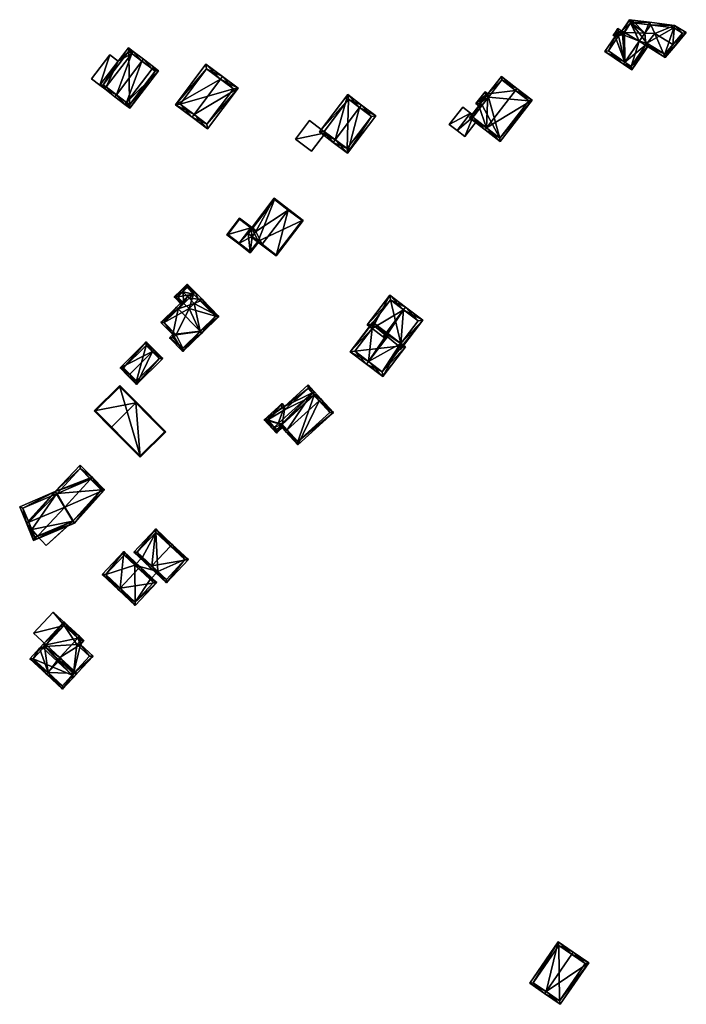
# Model space of a CAD drawing. Header units: inches. Extents: x 2523744 to 2528136, y 1148995 to 1152010.
# Tile 77 of 256: x 2524829 to 2525031, y 1150816 to 1151114. Entities that reach past the tile are written whole.
import ezdxf

# ---------------------------------------------------------------- set-up
doc = ezdxf.new("R2010")
doc.units = ezdxf.units.IN
doc.header["$MEASUREMENT"] = 0
doc.layers.add('Gebaeude Einzelhaus', color=10, linetype='Continuous')
doc.layers.add('Offenes Gebaeude', color=10, linetype='Continuous')

msp = doc.modelspace()

# ---------------------------------------------------------------- meshes
at = {"layer": 'Gebaeude Einzelhaus'}
mesh = msp.add_polyface(dxfattribs=at)
corners = [(2525024.224, 1151102.788, 439.12), (2525027.179, 1151106.281, 441.554), (2525026.532, 1151106.677, 441.554), (2525021.061, 1151110.026, 441.554), (2525017.999, 1151110.117, 440.735), (2525017.999, 1151110.119, 440.736), (2525018.328, 1151106.544, 439.187), (2525018.258, 1151106.44, 439.12), (2525030.57, 1151110.29, 439.12), (2525027.015, 1151112.466, 439.12), (2525019.856, 1151112.577, 440.828), (2525019.478, 1151113.376, 440.601), (2525014.215, 1151114.013, 439.12), (2525013.785, 1151113.311, 439.12), (2525013.748, 1151113.251, 439.12), (2525011.945, 1151110.304, 439.12), (2525024.068, 1151103.763, 439.524), (2525018.679, 1151107.061, 439.523), (2525029.433, 1151110.108, 439.471), (2525026.764, 1151111.741, 439.471), (2525009.165, 1151110.435, 438.371), (2525008.486, 1151109.434, 438.37), (2525009.059, 1151109.045, 438.589), (2525012.03, 1151101.319, 440.736), (2525005.985, 1151104.513, 438.589), (2525011.706, 1151110.24, 439.068), (2525010.298, 1151110.336, 438.683), (2525010.025, 1151110.369, 438.606), (2525010.096, 1151110.366, 438.626), (2525011.609, 1151100.698, 440.736), (2525011.106, 1151110.693, 438.831), (2525011.807, 1151110.388, 439.068), (2525011.811, 1151110.395, 439.068), (2525013.741, 1151113.239, 439.069), (2525013.466, 1151114.173, 438.831), (2525013.748, 1151113.25, 439.069), (2525013.785, 1151113.311, 439.068), (2525014.944, 1151113.171, 439.396), (2525010.096, 1151110.473, 438.606), (2525009.898, 1151111.514, 438.37), (2525010.269, 1151110.355, 438.672), (2525007.028, 1151104.713, 438.826), (2525009.528, 1151109.633, 438.607), (2525010.1, 1151109.245, 438.825), (2525010.02, 1151110.361, 438.606), (2525010.013, 1151110.35, 438.606), (2525011.306, 1151109.65, 439.068), (2525019.319, 1151106.669, 438.678), (2525018.679, 1151107.061, 439.187), (2525014.114, 1151098.998, 438.678), (2525013.915, 1151100.04, 439.188), (2525008.696, 1151109.744, 438.359), (2525008.699, 1151109.742, 438.36), (2525013.423, 1151114.109, 438.898), (2525013.748, 1151113.25, 439.12), (2525011.106, 1151110.693, 438.838), (2525011.187, 1151110.273, 438.927), (2525011.188, 1151110.264, 438.929), (2525011.306, 1151109.65, 439.058), (2525011.935, 1151110.288, 439.12), (2525010.096, 1151110.473, 438.608), (2525011.811, 1151110.395, 439.071), (2525011.807, 1151110.388, 439.071), (2525018.679, 1151107.061, 430.562), (2525018.258, 1151106.44, 430.562), (2525024.068, 1151103.763, 430.562), (2525029.433, 1151110.108, 430.562), (2525026.764, 1151111.741, 430.562), (2525013.785, 1151113.311, 430.562), (2525013.748, 1151113.251, 430.562), (2525016.312, 1151107.631, 430.562), (2525013.742, 1151113.241, 430.562), (2525011.945, 1151110.304, 430.562), (2525011.306, 1151109.65, 430.562), (2525010.096, 1151110.473, 430.562), (2525009.528, 1151109.633, 438.594), (2525009.528, 1151109.633, 430.562), (2525010.1, 1151109.245, 438.806), (2525010.1, 1151109.245, 430.562), (2525007.028, 1151104.713, 430.562), (2525012.03, 1151101.319, 430.562), (2525013.915, 1151100.04, 430.562)]
mesh.append_faces([[corners[k] for k in face] for face in [(25, 58, 57), (55, 62, 56), (56, 62, 25), (55, 61, 62), (53, 54, 55), (55, 54, 61), (53, 13, 54), (53, 12, 13), (51, 20, 52), (60, 28, 40), (60, 27, 28), (15, 25, 59), (25, 57, 58), (25, 56, 57), (54, 55, 15), (15, 55, 25), (25, 55, 56), (13, 53, 54), (54, 53, 55), (13, 12, 53), (51, 52, 20), (47, 6, 48), (23, 50, 29), (29, 50, 49), (49, 50, 47), (47, 50, 6), (49, 23, 29), (47, 6, 49), (49, 6, 23), (23, 6, 4), (47, 48, 6), (29, 41, 23), (33, 34, 35), (35, 34, 36), (36, 34, 37), (38, 30, 40), (40, 30, 26), (26, 30, 46), (46, 30, 25), (25, 30, 31), (31, 30, 32), (32, 30, 33), (33, 30, 34), (38, 39, 30), (42, 20, 45), (45, 20, 44), (44, 20, 27), (27, 20, 38), (38, 20, 39), (42, 21, 20), (41, 22, 43), (43, 22, 42), (42, 22, 21), (29, 24, 41), (41, 24, 22), (20, 27, 38), (38, 39, 20), (26, 30, 40), (40, 30, 38), (38, 30, 39), (34, 36, 37), (34, 35, 36), (30, 33, 34), (34, 33, 35), (30, 32, 33), (30, 31, 32), (26, 25, 30), (30, 25, 31), (25, 23, 15), (15, 23, 4), (23, 24, 29), (27, 22, 28), (28, 22, 26), (22, 27, 20), (26, 22, 25), (25, 22, 23), (23, 22, 24), (20, 21, 22), (11, 13, 12), (11, 10, 13), (18, 1, 2), (18, 8, 1), (11, 9, 10), (10, 9, 19), (19, 9, 18), (18, 9, 8), (0, 16, 1), (1, 16, 2), (16, 6, 17), (0, 7, 16), (16, 7, 6), (10, 5, 3), (5, 14, 15), (5, 13, 14), (5, 12, 13), (10, 11, 5), (5, 11, 12), (2, 9, 3), (3, 9, 10), (10, 9, 11), (2, 8, 9), (2, 1, 8), (0, 6, 7), (0, 3, 6), (6, 3, 4), (4, 3, 5), (0, 2, 3), (0, 1, 2)]], dxfattribs={"color": 13})
mesh.append_faces([[corners[k] for k in face] for face in [(40, 38, 60), (33, 54, 35), (32, 61, 33), (33, 61, 54), (62, 31, 25), (70, 81, 80), (70, 64, 81), (50, 7, 6), (50, 81, 7), (7, 81, 64), (50, 80, 81), (50, 23, 80), (80, 73, 70), (70, 73, 72), (72, 73, 71), (79, 78, 80), (80, 78, 73), (73, 78, 74), (74, 78, 76), (23, 41, 80), (80, 41, 79), (77, 41, 43), (77, 79, 41), (77, 78, 79), (78, 75, 76), (75, 78, 77), (42, 77, 43), (42, 75, 77), (38, 74, 27), (27, 74, 44), (45, 44, 74), (76, 45, 74), (76, 75, 45), (45, 75, 42), (26, 73, 40), (40, 73, 38), (38, 73, 74), (26, 58, 73), (26, 46, 58), (71, 33, 35), (71, 32, 33), (25, 58, 46), (71, 73, 32), (32, 73, 31), (31, 73, 25), (25, 73, 58), (71, 70, 72), (70, 63, 64), (63, 67, 65), (65, 67, 66), (69, 68, 71), (71, 68, 70), (70, 68, 63), (63, 68, 67), (36, 35, 13), (13, 35, 14), (36, 69, 35), (36, 68, 69), (10, 36, 13), (10, 68, 36), (19, 67, 10), (10, 67, 68), (19, 18, 67), (67, 18, 66), (18, 65, 66), (2, 16, 18), (18, 16, 65), (48, 16, 17), (48, 65, 16), (48, 63, 65), (6, 48, 17), (6, 7, 48), (48, 7, 63), (63, 7, 64)]], dxfattribs={"color": 41})
mesh = msp.add_polyface(dxfattribs=at)
corners = [(2524858.351, 1151091.489, 458.413), (2524854.838, 1151093.226, 454.542), (2524857.896, 1151090.893, 458.413), (2524855.293, 1151093.823, 454.542), (2524863.015, 1151103.938, 454.542), (2524866.073, 1151101.604, 458.413), (2524863.47, 1151104.534, 454.542), (2524866.528, 1151102.2, 458.413), (2524860.954, 1151088.559, 454.542), (2524861.409, 1151089.155, 454.542), (2524869.131, 1151099.271, 454.542), (2524869.585, 1151099.866, 454.542), (2524861.966, 1151105.683, 453.545), (2524858.909, 1151101.676, 453.545), (2524853.335, 1151094.374, 453.545), (2524862.458, 1151087.411, 453.545), (2524871.089, 1151098.719, 453.545), (2524862.108, 1151104.631, 453.941), (2524854.386, 1151094.515, 453.94), (2524862.316, 1151088.463, 453.941), (2524870.038, 1151098.578, 453.94), (2524870.038, 1151098.578, 447.931), (2524862.108, 1151104.631, 447.931), (2524854.386, 1151094.515, 447.931), (2524862.316, 1151088.463, 447.93)]
mesh.append_faces([[corners[k] for k in face] for face in [(15, 20, 16), (16, 20, 11), (11, 20, 10), (15, 19, 20), (15, 8, 19), (19, 8, 9), (9, 8, 0), (0, 8, 2), (1, 0, 2), (1, 3, 0), (13, 18, 14), (14, 18, 1), (1, 18, 3), (6, 17, 12), (12, 17, 13), (13, 17, 18), (6, 4, 17), (11, 10, 7), (7, 10, 5), (4, 6, 5), (5, 6, 7), (9, 16, 10), (10, 16, 11), (8, 15, 9), (9, 15, 16), (3, 14, 1), (4, 13, 3), (3, 13, 14), (6, 12, 4), (4, 12, 13), (5, 10, 7), (7, 10, 11), (0, 9, 5), (5, 9, 10), (0, 8, 9), (0, 2, 8), (4, 5, 6), (6, 5, 7), (3, 0, 4), (4, 0, 5), (3, 1, 0), (0, 1, 2)]], dxfattribs={"color": 13})
mesh.append_faces([[corners[k] for k in face] for face in [(22, 24, 23), (21, 24, 22), (20, 24, 21), (19, 24, 20), (9, 24, 19), (0, 24, 9), (23, 24, 3), (3, 24, 0), (18, 23, 3), (22, 23, 18), (17, 22, 18), (4, 22, 17), (5, 22, 4), (21, 22, 10), (10, 22, 5), (20, 21, 10)]], dxfattribs={"color": 41})
mesh = msp.add_polyface(dxfattribs=at)
corners = [(2524881.842, 1151085.466, 452.284), (2524881.243, 1151084.665, 452.284), (2524885.921, 1151081.165, 448.689), (2524895.119, 1151093.459, 448.689), (2524889.841, 1151096.159, 452.284), (2524890.44, 1151096.959, 452.284), (2524885.424, 1151100.713, 448.689), (2524876.226, 1151088.419, 448.689), (2524885.72, 1151082.565, 449.304), (2524877.626, 1151088.62, 449.263), (2524893.719, 1151093.258, 449.305), (2524885.625, 1151099.313, 449.263), (2524893.719, 1151093.258, 440.83), (2524885.625, 1151099.313, 440.83), (2524877.626, 1151088.62, 440.83), (2524885.72, 1151082.565, 440.83)]
mesh.append_faces([[corners[k] for k in face] for face in [(11, 9, 7), (6, 11, 7), (4, 11, 5), (10, 4, 5), (5, 11, 6), (3, 8, 10), (3, 10, 5), (2, 8, 3), (0, 8, 1), (9, 0, 1), (7, 9, 1), (1, 8, 2), (4, 7, 0), (0, 7, 1), (5, 6, 4), (4, 6, 7), (0, 3, 4), (4, 3, 5), (0, 2, 3), (0, 1, 2)]], dxfattribs={"color": 13})
mesh.append_faces([[corners[k] for k in face] for face in [(12, 15, 14), (12, 14, 13), (8, 15, 12), (8, 12, 10), (14, 15, 0), (0, 15, 8), (9, 14, 0), (13, 14, 11), (11, 14, 9), (12, 13, 4), (4, 13, 11), (10, 12, 4)]], dxfattribs={"color": 41})
mesh = msp.add_polyface(dxfattribs=at)
corners = [(2524978.94, 1151092.781, 447.563), (2524984.01, 1151089.813, 445.498), (2524979.398, 1151093.375, 447.563), (2524970.214, 1151081.483, 447.563), (2524974.368, 1151077.326, 445.498), (2524969.755, 1151080.889, 447.563), (2524974.689, 1151097.013, 445.499), (2524970.624, 1151091.749, 445.499), (2524967.004, 1151088.783, 445.134), (2524969.791, 1151092.393, 445.134), (2524967.836, 1151088.14, 445.499), (2524965.045, 1151084.526, 445.499), (2524974.233, 1151078.379, 445.764), (2524982.958, 1151089.678, 445.764), (2524974.824, 1151095.96, 445.758), (2524969.926, 1151091.34, 445.394), (2524970.759, 1151090.696, 445.758), (2524968.056, 1151088.918, 445.394), (2524966.098, 1151084.661, 445.759), (2524968.889, 1151088.275, 445.758), (2524970.759, 1151090.696, 436.11), (2524974.824, 1151095.96, 436.11), (2524969.926, 1151091.34, 436.11), (2524968.056, 1151088.918, 436.11), (2524968.889, 1151088.275, 436.11), (2524966.423, 1151085.082, 443.38), (2524966.423, 1151085.082, 443.48), (2524966.098, 1151084.661, 436.11), (2524966.098, 1151084.661, 443.38), (2524966.098, 1151084.661, 443.48), (2524967.378, 1151083.673, 442.606), (2524974.233, 1151078.379, 436.11), (2524967.378, 1151083.673, 442.706), (2524982.958, 1151089.678, 436.11)]
mesh.append_faces([[corners[k] for k in face] for face in [(3, 12, 5), (18, 3, 5), (11, 18, 5), (19, 18, 10), (17, 19, 10), (10, 18, 11), (15, 17, 8), (8, 17, 10), (9, 15, 8), (16, 15, 7), (14, 16, 7), (7, 15, 9), (6, 14, 7), (13, 0, 2), (2, 0, 14), (2, 14, 6), (12, 13, 1), (1, 13, 2), (5, 12, 4), (4, 12, 1), (3, 11, 5), (3, 10, 11), (0, 7, 3), (3, 7, 10), (10, 7, 8), (8, 7, 9), (0, 6, 7), (0, 2, 6), (4, 3, 5), (4, 1, 3), (3, 1, 0), (0, 1, 2)]], dxfattribs={"color": 13})
mesh.append_faces([[corners[k] for k in face] for face in [(24, 31, 27), (20, 33, 31), (20, 31, 24), (20, 24, 23), (20, 23, 22), (21, 33, 20), (14, 0, 21), (21, 0, 33), (33, 0, 13), (13, 12, 33), (33, 12, 31), (27, 30, 28), (32, 18, 29), (32, 3, 18), (30, 12, 32), (32, 12, 3), (27, 31, 30), (30, 31, 12), (18, 26, 29), (25, 27, 28), (25, 24, 27), (18, 19, 26), (26, 19, 25), (25, 19, 24), (19, 17, 24), (24, 17, 23), (17, 15, 23), (23, 15, 22), (15, 20, 22), (15, 16, 20), (16, 14, 20), (20, 14, 21)]], dxfattribs={"color": 41})
mesh = msp.add_polyface(dxfattribs=at)
corners = [(2524924.486, 1151077.862, 450.343), (2524923.883, 1151077.065, 450.343), (2524928.238, 1151073.766, 446.767), (2524931.841, 1151087.574, 450.343), (2524936.8, 1151085.074, 446.767), (2524932.444, 1151088.371, 450.343), (2524928.286, 1151091.52, 446.767), (2524919.725, 1151080.213, 446.767), (2524935.399, 1151084.88, 447.421), (2524928.044, 1151075.168, 447.422), (2524928.48, 1151090.119, 447.453), (2524921.126, 1151080.406, 447.453), (2524935.399, 1151084.88, 439.815), (2524928.48, 1151090.119, 439.815), (2524921.126, 1151080.406, 439.815), (2524928.044, 1151075.168, 439.815)]
mesh.append_faces([[corners[k] for k in face] for face in [(0, 9, 1), (11, 0, 1), (10, 11, 7), (7, 11, 1), (6, 10, 7), (3, 10, 5), (8, 3, 5), (5, 10, 6), (4, 8, 5), (2, 9, 8), (1, 9, 2), (2, 8, 4), (0, 7, 1), (3, 6, 0), (0, 6, 7), (3, 5, 6), (3, 4, 5), (0, 2, 3), (3, 2, 4), (0, 1, 2)]], dxfattribs={"color": 13})
mesh.append_faces([[corners[k] for k in face] for face in [(13, 15, 14), (12, 15, 13), (8, 15, 12), (9, 15, 8), (14, 15, 0), (0, 15, 9), (11, 14, 0), (13, 14, 10), (10, 14, 11), (12, 13, 3), (3, 13, 10), (8, 12, 3)]], dxfattribs={"color": 41})
mesh = msp.add_polyface(dxfattribs=at)
corners = [(2524899.184, 1151048.404, 446.882), (2524902.253, 1151046.058, 448.73), (2524902.404, 1151046.256, 448.73), (2524900.478, 1151050.096, 446.882), (2524910.307, 1151056.592, 448.73), (2524899.335, 1151048.602, 446.882), (2524906.05, 1151060.161, 446.076), (2524910.459, 1151056.791, 448.73), (2524899.17, 1151051.096, 446.094), (2524899.138, 1151051.12, 446.075), (2524899.336, 1151050.969, 446.195), (2524914.825, 1151053.453, 446.075), (2524906.619, 1151042.719, 446.075), (2524906.096, 1151059.811, 446.194), (2524906.573, 1151043.069, 446.195), (2524914.475, 1151053.406, 446.196), (2524914.475, 1151053.406, 438.299), (2524906.096, 1151059.811, 438.299), (2524899.336, 1151050.969, 438.299), (2524901.193, 1151047.182, 445.654), (2524906.573, 1151043.069, 438.299), (2524901.193, 1151047.182, 438.299), (2524898.194, 1151049.474, 438.299)]
mesh.append_faces([[corners[k] for k in face] for face in [(11, 14, 15), (11, 15, 7), (7, 15, 4), (1, 14, 12), (12, 14, 11), (1, 2, 14), (7, 13, 6), (6, 13, 9), (9, 13, 8), (7, 4, 13), (13, 10, 8), (0, 2, 1), (0, 5, 2), (12, 2, 1), (12, 4, 2), (12, 11, 4), (4, 11, 7), (3, 6, 10), (10, 6, 8), (8, 6, 9), (3, 4, 6), (6, 4, 7), (0, 2, 5), (5, 2, 3), (3, 2, 4), (0, 1, 2)]], dxfattribs={"color": 13})
mesh.append_faces([[corners[k] for k in face] for face in [(16, 21, 17), (17, 21, 18), (18, 21, 22), (16, 20, 21), (15, 14, 16), (16, 14, 20), (20, 19, 21), (19, 2, 5), (20, 14, 19), (19, 14, 2), (17, 18, 13), (13, 18, 10), (4, 17, 13), (4, 16, 17), (4, 15, 16)]], dxfattribs={"color": 41})
mesh = msp.add_polyface(dxfattribs=at)
corners = [(2524899.022, 1151051.209, 447.845), (2524900.63, 1151050.295, 446.882), (2524899.174, 1151051.408, 447.845), (2524900.478, 1151050.096, 446.882), (2524899.335, 1151048.602, 446.882), (2524895.468, 1151046.56, 447.845), (2524895.316, 1151046.361, 447.845), (2524895.316, 1151046.363, 447.845), (2524898.828, 1151043.678, 445.523), (2524901.193, 1151047.182, 445.654), (2524901.391, 1151047.03, 445.523), (2524898.781, 1151044.028, 445.654), (2524895.55, 1151054.178, 445.523), (2524891.693, 1151049.133, 445.523), (2524895.467, 1151046.561, 447.845), (2524892.043, 1151049.179, 445.65), (2524895.596, 1151053.828, 445.65), (2524895.468, 1151046.56, 438.299), (2524898.781, 1151044.028, 438.299), (2524901.193, 1151047.182, 438.299), (2524899.336, 1151050.969, 446.195), (2524899.022, 1151051.209, 438.299), (2524899.336, 1151050.969, 438.299), (2524898.194, 1151049.474, 438.299), (2524895.596, 1151053.828, 438.299), (2524892.043, 1151049.179, 438.299), (2524895.467, 1151046.561, 438.299)]
mesh.append_faces([[corners[k] for k in face] for face in [(0, 16, 2), (2, 16, 12), (12, 16, 13), (13, 16, 15), (7, 15, 14), (13, 15, 7), (0, 13, 14), (14, 13, 7), (0, 12, 13), (0, 2, 12), (0, 1, 3), (0, 2, 1), (5, 6, 7), (5, 11, 6), (6, 11, 8), (8, 11, 10), (10, 11, 9), (4, 8, 9), (9, 8, 10), (4, 5, 8), (8, 5, 6), (6, 5, 7), (3, 0, 4), (4, 0, 5), (3, 1, 0), (0, 1, 2)]], dxfattribs={"color": 13})
mesh.append_faces([[corners[k] for k in face] for face in [(24, 21, 25), (25, 21, 26), (14, 15, 26), (26, 15, 25), (15, 16, 25), (25, 16, 24), (16, 21, 24), (16, 0, 21), (21, 23, 17), (17, 23, 18), (18, 23, 19), (21, 22, 23), (21, 20, 22), (21, 0, 20), (20, 0, 3), (18, 19, 11), (11, 19, 9), (11, 17, 18), (11, 5, 17)]], dxfattribs={"color": 41})
mesh = msp.add_polyface(dxfattribs=at)
corners = [(2524878.444, 1151031.85, 450.022), (2524879.781, 1151034.208, 449.145), (2524877.92, 1151032.386, 450.022), (2524881.663, 1151031.213, 449.398), (2524882.098, 1151031.839, 449.145), (2524879.813, 1151030.452, 450.022), (2524880.338, 1151029.916, 450.022), (2524883.201, 1151029.64, 449.398), (2524881.877, 1151028.344, 450.022), (2524884.261, 1151029.629, 449.145), (2524878.769, 1151028.38, 449.204), (2524875.815, 1151030.326, 448.924), (2524878.233, 1151027.856, 448.924), (2524876.876, 1151030.315, 449.204), (2524879.77, 1151033.148, 449.397), (2524881.138, 1151031.749, 449.397), (2524883.726, 1151029.105, 449.397), (2524883.202, 1151029.641, 440.439), (2524881.663, 1151031.213, 440.439), (2524879.77, 1151033.148, 440.439), (2524876.876, 1151030.315, 440.439), (2524878.769, 1151028.381, 440.439), (2524880.306, 1151026.81, 440.439)]
mesh.append_faces([[corners[k] for k in face] for face in [(7, 9, 16), (15, 4, 3), (3, 4, 7), (7, 4, 9), (15, 14, 4), (4, 14, 1), (1, 14, 2), (2, 14, 0), (2, 13, 11), (11, 13, 12), (12, 13, 10), (2, 0, 13), (0, 10, 5), (5, 10, 6), (2, 11, 0), (0, 11, 10), (10, 11, 12), (4, 7, 9), (7, 4, 3), (3, 6, 7), (7, 6, 8), (3, 5, 6), (3, 0, 5), (4, 1, 3), (3, 1, 0), (0, 1, 2)]], dxfattribs={"color": 13})
mesh.append_faces([[corners[k] for k in face] for face in [(18, 20, 19), (18, 21, 20), (17, 22, 18), (18, 22, 21), (10, 13, 21), (21, 13, 20), (13, 19, 20), (0, 14, 13), (13, 14, 19), (15, 19, 14), (15, 18, 19), (15, 3, 18), (18, 3, 17), (17, 3, 7)]], dxfattribs={"color": 41})
mesh = msp.add_polyface(dxfattribs=at)
corners = [(2524877.036, 1151026.684, 451.578), (2524879.813, 1151030.452, 450.022), (2524876.511, 1151027.22, 451.578), (2524880.338, 1151029.916, 450.022), (2524881.877, 1151028.344, 450.022), (2524883.636, 1151019.94, 451.578), (2524889.323, 1151024.458, 449.145), (2524884.16, 1151019.405, 451.578), (2524883.726, 1151029.105, 449.397), (2524884.261, 1151029.629, 449.145), (2524883.201, 1151029.64, 449.398), (2524871.78, 1151022.59, 449.113), (2524875.365, 1151018.926, 449.113), (2524878.428, 1151013.795, 448.592), (2524874.364, 1151017.946, 448.592), (2524888.263, 1151024.469, 449.398), (2524875.425, 1151017.935, 448.871), (2524878.439, 1151014.856, 448.871), (2524872.841, 1151022.579, 449.393), (2524876.425, 1151018.915, 449.392), (2524883.569, 1151019.875, 451.543), (2524883.569, 1151019.875, 440.439), (2524888.263, 1151024.469, 440.439), (2524883.202, 1151029.641, 440.439), (2524878.769, 1151028.38, 449.204), (2524872.841, 1151022.579, 440.439), (2524878.769, 1151028.381, 440.439), (2524876.425, 1151018.915, 440.439), (2524875.425, 1151017.935, 440.439), (2524878.439, 1151014.856, 440.439), (2524880.306, 1151026.81, 440.439)]
mesh.append_faces([[corners[k] for k in face] for face in [(20, 5, 7), (13, 17, 7), (7, 17, 20), (18, 2, 0), (18, 11, 2), (16, 12, 19), (19, 12, 18), (18, 12, 11), (13, 14, 17), (17, 14, 16), (16, 14, 12), (2, 1, 0), (0, 1, 3), (9, 15, 8), (15, 7, 5), (9, 6, 15), (15, 6, 7), (5, 13, 7), (0, 12, 5), (5, 12, 13), (13, 12, 14), (0, 11, 12), (0, 2, 11), (4, 8, 10), (4, 6, 8), (8, 6, 9), (4, 5, 6), (6, 5, 7), (3, 0, 4), (4, 0, 5), (3, 1, 0), (0, 1, 2)]], dxfattribs={"color": 13})
mesh.append_faces([[corners[k] for k in face] for face in [(21, 30, 22), (22, 30, 23), (30, 25, 26), (21, 27, 30), (30, 27, 25), (21, 29, 27), (27, 29, 28), (20, 17, 21), (21, 17, 29), (17, 16, 29), (29, 16, 28), (16, 27, 28), (16, 19, 27), (19, 25, 27), (19, 18, 25), (25, 24, 26), (24, 0, 3), (25, 18, 24), (24, 18, 0), (8, 23, 10), (15, 22, 8), (8, 22, 23), (15, 21, 22), (15, 5, 21), (5, 20, 21)]], dxfattribs={"color": 41})
mesh = msp.add_polyface(dxfattribs=at)
corners = [(2524944.293, 1151016.269, 443.024), (2524938.838, 1151006.231, 441.695), (2524945.687, 1151015.205, 441.695), (2524934.558, 1151010.756, 446.352), (2524933.951, 1151009.961, 446.352), (2524940.799, 1151018.935, 446.352), (2524935.656, 1151020.797, 442.401), (2524936.262, 1151021.592, 442.401), (2524935.582, 1151022.104, 441.757), (2524935.856, 1151022.707, 441.645), (2524935.974, 1151022.617, 441.757), (2524929.008, 1151013.734, 441.645), (2524939.35, 1151017.977, 445.92), (2524940.345, 1151019.281, 445.92), (2524938.65, 1151007.633, 442.453), (2524944.285, 1151015.017, 442.453), (2524943.686, 1151015.474, 443.024), (2524930.41, 1151013.922, 442.402), (2524944.293, 1151016.269, 442.425), (2524943.686, 1151015.474, 442.425), (2524944.285, 1151015.017, 441.894), (2524944.093, 1151014.358, 441.72), (2524943.897, 1151014.508, 441.894), (2524950.91, 1151023.29, 441.72), (2524945.157, 1151026.422, 446.277), (2524945.764, 1151027.217, 446.277), (2524938.947, 1151018.285, 446.277), (2524935.656, 1151020.797, 443.128), (2524941.001, 1151030.853, 441.72), (2524934.184, 1151021.921, 441.72), (2524949.508, 1151023.102, 442.424), (2524941.189, 1151029.451, 442.481), (2524935.582, 1151022.104, 442.48), (2524936.262, 1151021.592, 443.128), (2524935.974, 1151022.617, 433.134), (2524935.582, 1151022.104, 433.134), (2524936.262, 1151021.592, 433.134), (2524930.41, 1151013.922, 433.134), (2524938.65, 1151007.633, 433.134), (2524944.285, 1151015.017, 433.134), (2524943.686, 1151015.474, 433.134), (2524944.293, 1151016.269, 433.134), (2524949.508, 1151023.102, 433.134), (2524941.189, 1151029.451, 433.134)]
mesh.append_faces([[corners[k] for k in face] for face in [(29, 32, 27), (27, 32, 33), (25, 31, 28), (28, 31, 29), (29, 31, 32), (25, 24, 31), (23, 30, 25), (25, 30, 24), (23, 18, 30), (22, 20, 21), (21, 20, 23), (23, 20, 18), (18, 20, 19), (24, 27, 26), (25, 28, 24), (24, 28, 27), (27, 28, 29), (13, 26, 12), (18, 24, 13), (13, 24, 26), (18, 23, 24), (24, 23, 25), (18, 20, 23), (23, 20, 21), (21, 20, 22), (18, 19, 20), (11, 17, 4), (4, 17, 3), (11, 6, 17), (10, 8, 9), (9, 8, 11), (11, 8, 6), (6, 8, 7), (2, 15, 0), (0, 15, 16), (4, 14, 1), (1, 14, 2), (2, 14, 15), (4, 3, 14), (12, 5, 13), (6, 3, 12), (12, 3, 5), (6, 11, 3), (3, 11, 4), (6, 8, 11), (11, 8, 9), (9, 8, 10), (6, 7, 8), (3, 0, 5), (4, 1, 3), (3, 1, 0), (0, 1, 2)]], dxfattribs={"color": 13})
mesh.append_faces([[corners[k] for k in face] for face in [(41, 43, 42), (41, 34, 43), (33, 7, 27), (27, 7, 6), (32, 7, 33), (32, 8, 7), (31, 10, 32), (32, 10, 8), (31, 43, 10), (10, 43, 34), (24, 30, 31), (31, 30, 43), (43, 30, 42), (18, 41, 30), (30, 41, 42), (26, 27, 12), (12, 27, 6), (36, 40, 37), (37, 40, 38), (38, 40, 39), (36, 41, 40), (36, 34, 41), (36, 35, 34), (19, 18, 16), (16, 18, 0), (19, 41, 18), (19, 40, 41), (20, 19, 15), (15, 19, 16), (20, 40, 19), (20, 39, 40), (14, 20, 15), (14, 38, 20), (20, 38, 39), (3, 17, 14), (14, 17, 38), (38, 17, 37), (6, 37, 17), (6, 36, 37), (6, 7, 36), (8, 36, 7), (8, 35, 36), (10, 34, 8), (8, 34, 35), (5, 0, 13), (13, 0, 18)]], dxfattribs={"color": 41})
mesh = msp.add_polyface(dxfattribs=at)
corners = [(2524862.394, 1151007.004, 450.085), (2524861.861, 1151006.475, 450.085), (2524864.455, 1151003.861, 448.425), (2524869.228, 1151013.783, 450.085), (2524872.354, 1151011.698, 448.425), (2524869.76, 1151014.311, 450.085), (2524867.35, 1151016.743, 448.425), (2524859.45, 1151008.905, 448.425), (2524871.294, 1151011.701, 448.763), (2524867.346, 1151015.681, 448.789), (2524860.511, 1151008.901, 448.789), (2524864.459, 1151004.923, 448.764), (2524871.294, 1151011.701, 441.165), (2524867.346, 1151015.681, 441.165), (2524860.511, 1151008.901, 441.165), (2524864.459, 1151004.923, 441.165)]
mesh.append_faces([[corners[k] for k in face] for face in [(2, 11, 8), (0, 11, 1), (10, 0, 1), (1, 11, 2), (7, 10, 1), (9, 10, 6), (6, 10, 7), (3, 9, 5), (8, 3, 5), (5, 9, 6), (2, 8, 4), (4, 8, 5), (3, 7, 0), (0, 7, 1), (3, 6, 7), (3, 5, 6), (3, 4, 5), (0, 2, 3), (3, 2, 4), (0, 1, 2)]], dxfattribs={"color": 13})
mesh.append_faces([[corners[k] for k in face] for face in [(13, 15, 14), (12, 15, 13), (8, 15, 12), (11, 15, 8), (14, 15, 0), (0, 15, 11), (10, 14, 0), (13, 14, 9), (9, 14, 10), (12, 13, 3), (3, 13, 9), (8, 12, 3)]], dxfattribs={"color": 41})
mesh = msp.add_polyface(dxfattribs=at)
corners = [(2524856.861, 1150990.964, 452.284), (2524851.643, 1150995.84, 449.408), (2524856.684, 1150990.788, 452.284), (2524864.212, 1150998.298, 452.284), (2524859.348, 1151003.528, 449.408), (2524864.389, 1150998.475, 452.284), (2524865.585, 1150981.868, 447.084), (2524873.289, 1150989.555, 447.084), (2524851.996, 1150995.84, 449.508), (2524859.348, 1151003.174, 449.509), (2524865.585, 1150982.221, 447.187), (2524872.935, 1150989.555, 447.187), (2524872.935, 1150989.555, 440.095), (2524859.348, 1151003.174, 440.095), (2524851.996, 1150995.84, 440.095), (2524865.585, 1150982.221, 440.095)]
mesh.append_faces([[corners[k] for k in face] for face in [(3, 9, 5), (11, 3, 5), (7, 11, 5), (6, 10, 11), (6, 11, 7), (0, 10, 2), (8, 0, 2), (2, 10, 6), (1, 8, 2), (9, 8, 4), (5, 9, 4), (4, 8, 1), (3, 7, 5), (2, 6, 0), (0, 6, 3), (3, 6, 7), (4, 3, 5), (4, 1, 3), (3, 1, 0), (0, 1, 2)]], dxfattribs={"color": 13})
mesh.append_faces([[corners[k] for k in face] for face in [(13, 15, 14), (12, 15, 13), (11, 15, 12), (10, 15, 11), (14, 15, 0), (0, 15, 10), (8, 14, 0), (13, 14, 8), (9, 13, 8), (12, 13, 3), (3, 13, 9), (11, 12, 3)]], dxfattribs={"color": 41})
mesh = msp.add_polyface(dxfattribs=at)
corners = [(2524918.008, 1151000.761, 442.869), (2524919.221, 1151000.543, 442.118), (2524918.058, 1151001.821, 443.445), (2524918.162, 1151000.592, 442.693), (2524918.667, 1151000.038, 442.118), (2524917.504, 1151001.316, 443.445), (2524908.343, 1150991.959, 442.869), (2524907.283, 1150992.009, 443.445), (2524908.497, 1150991.79, 442.693), (2524906.108, 1150990.939, 443.445), (2524906.718, 1150989.155, 442.118), (2524905.553, 1150990.434, 443.445), (2524909.002, 1150991.235, 442.118), (2524916.324, 1151003.726, 441.896), (2524909.179, 1150997.22, 441.896), (2524903.056, 1150993.175, 441.216), (2524908.416, 1150998.056, 441.216), (2524906.768, 1150990.215, 442.693), (2524904.116, 1150993.125, 441.667), (2524908.368, 1150996.998, 441.667), (2524916.274, 1151002.666, 442.347), (2524909.13, 1150996.161, 442.347), (2524918.162, 1151000.592, 434.71), (2524916.274, 1151002.666, 434.71), (2524909.13, 1150996.161, 434.71), (2524908.368, 1150996.998, 434.71), (2524904.116, 1150993.125, 434.71), (2524906.768, 1150990.215, 434.71), (2524908.497, 1150991.79, 434.71)]
mesh.append_faces([[corners[k] for k in face] for face in [(11, 18, 9), (20, 2, 5), (20, 13, 2), (19, 14, 21), (21, 14, 20), (20, 14, 13), (18, 16, 19), (19, 16, 14), (11, 15, 18), (18, 15, 16), (10, 17, 12), (12, 17, 8), (10, 11, 17), (17, 11, 9), (1, 0, 2), (2, 0, 5), (1, 3, 0), (1, 4, 3), (7, 15, 9), (9, 15, 11), (5, 14, 7), (7, 14, 15), (15, 14, 16), (5, 13, 14), (5, 2, 13), (8, 10, 12), (8, 9, 10), (10, 9, 11), (6, 7, 8), (8, 7, 9), (0, 5, 6), (6, 5, 7), (0, 2, 5), (4, 1, 3), (3, 1, 0), (0, 1, 2)]], dxfattribs={"color": 13})
mesh.append_faces([[corners[k] for k in face] for face in [(24, 26, 25), (24, 28, 26), (26, 28, 27), (24, 22, 28), (24, 23, 22), (27, 28, 17), (17, 28, 8), (9, 18, 17), (17, 18, 27), (27, 18, 26), (18, 19, 26), (26, 19, 25), (19, 24, 25), (19, 21, 24), (21, 20, 24), (24, 20, 23), (0, 20, 5), (20, 22, 23), (0, 3, 20), (20, 3, 22)]], dxfattribs={"color": 41})
mesh = msp.add_polyface(dxfattribs=at)
corners = [(2524909.991, 1150990.15, 446.653), (2524909.436, 1150989.644, 446.653), (2524913.158, 1150985.558, 442.45), (2524919.657, 1150998.951, 446.653), (2524923.933, 1150995.37, 442.45), (2524920.211, 1150999.456, 446.653), (2524917.504, 1151001.316, 443.445), (2524918.058, 1151001.821, 443.445), (2524907.283, 1150992.009, 443.445), (2524913.208, 1150986.618, 443.021), (2524922.873, 1150995.42, 443.021), (2524908.343, 1150991.959, 444.198), (2524918.008, 1151000.761, 444.198), (2524918.162, 1151000.592, 442.693), (2524922.873, 1150995.42, 434.71), (2524918.162, 1151000.592, 434.71), (2524918.008, 1151000.761, 442.869), (2524908.343, 1150991.959, 442.869), (2524908.497, 1150991.79, 442.693), (2524913.208, 1150986.618, 434.71), (2524908.497, 1150991.79, 434.71)]
mesh.append_faces([[corners[k] for k in face] for face in [(1, 11, 0), (12, 5, 3), (12, 7, 5), (11, 6, 12), (12, 6, 7), (1, 8, 11), (11, 8, 6), (5, 10, 3), (9, 1, 0), (9, 2, 1), (5, 4, 10), (10, 4, 9), (9, 4, 2), (0, 8, 1), (3, 6, 0), (0, 6, 8), (3, 5, 6), (6, 5, 7), (3, 4, 5), (0, 2, 3), (3, 2, 4), (0, 1, 2)]], dxfattribs={"color": 13})
mesh.append_faces([[corners[k] for k in face] for face in [(14, 19, 15), (15, 19, 20), (10, 9, 14), (14, 9, 19), (0, 18, 9), (9, 18, 19), (19, 18, 20), (0, 11, 18), (18, 11, 17), (11, 12, 17), (17, 12, 16), (10, 13, 3), (3, 13, 12), (12, 13, 16), (10, 14, 13), (13, 14, 15)]], dxfattribs={"color": 41})
mesh = msp.add_polyface(dxfattribs=at)
corners = [(2524831.181, 1150961.929, 453.249), (2524839.88, 1150971.441, 449.636), (2524829.138, 1150966.862, 449.636), (2524831.873, 1150962.219, 453.249), (2524833.341, 1150956.713, 449.636), (2524842.764, 1150966.791, 453.249), (2524840.275, 1150970.804, 450.131), (2524845.249, 1150962.59, 450.137), (2524845.649, 1150961.914, 449.636), (2524854.811, 1150971.992, 449.636), (2524851.052, 1150975.805, 453.249), (2524850.543, 1150975.252, 453.249), (2524847.429, 1150979.48, 449.636), (2524830.115, 1150966.463, 450.144), (2524833.745, 1150957.698, 450.117), (2524853.778, 1150971.971, 450.14), (2524845.205, 1150962.541, 450.119), (2524847.442, 1150978.398, 450.162), (2524840.426, 1150970.927, 450.15), (2524840.272, 1150970.801, 450.132), (2524845.213, 1150962.549, 447.51), (2524845.205, 1150962.541, 447.51), (2524845.213, 1150962.549, 442.945), (2524845.213, 1150962.549, 441.442), (2524853.778, 1150971.971, 441.442), (2524847.442, 1150978.398, 441.442), (2524840.426, 1150970.927, 441.442), (2524840.272, 1150970.801, 441.442), (2524830.115, 1150966.463, 441.442), (2524832.778, 1150960.033, 447.51), (2524832.841, 1150959.881, 447.51), (2524833.745, 1150957.698, 441.442), (2524832.778, 1150960.033, 441.442), (2524832.841, 1150959.881, 441.442), (2524834.519, 1150958.025, 447.51), (2524834.519, 1150958.025, 441.442), (2524845.205, 1150962.541, 441.442)]
mesh.append_faces([[corners[k] for k in face] for face in [(1, 19, 13), (6, 19, 1), (6, 1, 18), (18, 1, 17), (10, 11, 17), (10, 17, 12), (12, 17, 1), (11, 10, 15), (15, 10, 9), (15, 8, 7), (8, 16, 7), (8, 14, 16), (15, 9, 8), (3, 0, 13), (14, 0, 3), (8, 4, 14), (14, 4, 0), (2, 13, 0), (2, 1, 13), (11, 6, 5), (11, 1, 6), (11, 10, 1), (1, 10, 12), (9, 11, 5), (9, 10, 11), (9, 7, 8), (9, 5, 7), (5, 4, 7), (7, 4, 8), (3, 1, 0), (3, 6, 1), (3, 5, 6), (3, 4, 5), (3, 0, 4), (0, 1, 2)]], dxfattribs={"color": 13})
mesh.append_faces([[corners[k] for k in face] for face in [(23, 26, 24), (24, 26, 25), (23, 27, 26), (27, 32, 28), (32, 35, 33), (33, 35, 31), (23, 36, 27), (27, 36, 32), (32, 36, 35), (16, 34, 21), (34, 31, 35), (16, 14, 34), (34, 14, 31), (31, 30, 33), (29, 28, 32), (29, 13, 28), (29, 3, 13), (31, 14, 30), (30, 14, 29), (29, 14, 3), (13, 19, 28), (28, 19, 27), (6, 26, 27), (19, 6, 27), (6, 18, 26), (18, 25, 26), (18, 17, 25), (11, 15, 17), (17, 15, 25), (25, 15, 24), (22, 15, 7), (22, 24, 15), (22, 23, 24), (7, 20, 22), (7, 16, 20), (20, 16, 21)]], dxfattribs={"color": 41})
mesh = msp.add_polyface(dxfattribs=at)
corners = [(2524832.737, 1150959.996, 447.51), (2524832.841, 1150959.881, 447.51), (2524832.778, 1150960.033, 447.51), (2524845.205, 1150962.541, 447.51), (2524837.157, 1150955.11, 447.51), (2524845.289, 1150962.465, 447.51), (2524834.519, 1150958.025, 447.51), (2524845.213, 1150962.549, 447.51), (2524832.737, 1150959.996, 441.442), (2524832.778, 1150960.033, 441.442), (2524832.841, 1150959.881, 441.442), (2524837.157, 1150955.11, 441.442), (2524834.519, 1150958.025, 441.442), (2524845.289, 1150962.465, 441.442), (2524845.213, 1150962.549, 442.945), (2524845.213, 1150962.549, 441.442), (2524845.205, 1150962.541, 441.442)]
mesh.append_faces([[corners[k] for k in face] for face in [(3, 5, 7), (6, 4, 3), (3, 4, 5), (0, 1, 2)]], dxfattribs={"color": 13})
mesh.append_faces([[corners[k] for k in face] for face in [(12, 16, 11), (11, 16, 13), (13, 16, 15), (9, 10, 8), (14, 13, 15), (7, 5, 14), (14, 5, 13), (5, 4, 13), (13, 4, 11), (12, 11, 6), (6, 11, 4), (1, 0, 10), (10, 0, 8), (8, 2, 9), (8, 0, 2)]], dxfattribs={"color": 41})
mesh = msp.add_polyface(dxfattribs=at)
corners = [(2524874.684, 1150954.952, 448.916), (2524875.197, 1150955.5, 448.916), (2524870.225, 1150960.157, 445.748), (2524869.107, 1150948.999, 448.916), (2524863.622, 1150953.109, 445.748), (2524868.594, 1150948.452, 448.916), (2524873.5, 1150943.856, 445.748), (2524880.102, 1150950.904, 445.748), (2524870.26, 1150959.097, 446.097), (2524879.042, 1150950.869, 446.101), (2524864.682, 1150953.144, 446.097), (2524873.465, 1150944.916, 446.102), (2524879.042, 1150950.869, 438.191), (2524870.26, 1150959.097, 438.191), (2524864.682, 1150953.144, 438.191), (2524870.883, 1150947.335, 443.878), (2524873.465, 1150944.916, 438.191), (2524866.287, 1150951.641, 443.878), (2524866.287, 1150951.641, 438.191), (2524870.883, 1150947.335, 438.191)]
mesh.append_faces([[corners[k] for k in face] for face in [(6, 11, 9), (6, 9, 7), (3, 11, 5), (10, 3, 5), (5, 11, 6), (4, 10, 5), (8, 10, 2), (2, 10, 4), (0, 8, 1), (9, 0, 1), (7, 9, 1), (1, 8, 2), (3, 7, 0), (0, 7, 1), (5, 6, 3), (3, 6, 7), (3, 4, 5), (0, 2, 3), (3, 2, 4), (0, 1, 2)]], dxfattribs={"color": 13})
mesh.append_faces([[corners[k] for k in face] for face in [(13, 18, 14), (12, 19, 13), (13, 19, 18), (12, 16, 19), (9, 16, 12), (9, 11, 16), (16, 15, 19), (17, 14, 18), (17, 10, 14), (15, 3, 17), (17, 3, 10), (16, 11, 15), (15, 11, 3), (10, 8, 14), (14, 8, 13), (0, 13, 8), (0, 12, 13), (0, 9, 12)]], dxfattribs={"color": 41})
mesh = msp.add_polyface(dxfattribs=at)
corners = [(2524859.533, 1150942.287, 448.99), (2524859.02, 1150941.739, 448.99), (2524864.074, 1150937.005, 445.674), (2524870.595, 1150943.965, 445.674), (2524865.029, 1150948.153, 448.99), (2524865.541, 1150948.7, 448.99), (2524860.625, 1150953.306, 445.674), (2524854.104, 1150946.345, 445.674), (2524869.535, 1150943.931, 446.033), (2524864.039, 1150938.065, 446.033), (2524860.66, 1150952.246, 446.043), (2524855.164, 1150946.38, 446.043), (2524863.958, 1150949.156, 443.878), (2524860.66, 1150952.246, 438.191), (2524868.555, 1150944.849, 443.878), (2524869.535, 1150943.931, 438.191), (2524868.555, 1150944.849, 438.191), (2524863.958, 1150949.156, 438.191), (2524855.164, 1150946.38, 438.191), (2524864.039, 1150938.065, 438.191)]
mesh.append_faces([[corners[k] for k in face] for face in [(0, 9, 1), (11, 0, 1), (1, 9, 2), (7, 11, 1), (10, 11, 6), (6, 11, 7), (4, 10, 5), (8, 4, 5), (5, 10, 6), (3, 9, 8), (2, 9, 3), (3, 8, 5), (0, 7, 1), (4, 6, 0), (0, 6, 7), (4, 5, 6), (0, 3, 4), (4, 3, 5), (0, 2, 3), (0, 1, 2)]], dxfattribs={"color": 13})
mesh.append_faces([[corners[k] for k in face] for face in [(17, 18, 13), (15, 19, 16), (16, 19, 17), (17, 19, 18), (8, 9, 15), (15, 9, 19), (0, 19, 9), (0, 18, 19), (0, 11, 18), (11, 10, 18), (18, 10, 13), (13, 12, 17), (14, 15, 16), (14, 8, 15), (12, 4, 14), (14, 4, 8), (13, 10, 12), (12, 10, 4)]], dxfattribs={"color": 41})
mesh = msp.add_polyface(dxfattribs=at)
corners = [(2524870.883, 1150947.335, 443.878), (2524866.287, 1150951.641, 443.878), (2524863.958, 1150949.156, 443.878), (2524868.555, 1150944.849, 443.878), (2524866.287, 1150951.641, 438.191), (2524863.958, 1150949.156, 438.191), (2524868.555, 1150944.849, 438.191), (2524870.883, 1150947.335, 438.191)]
mesh.append_faces([[corners[k] for k in face] for face in [(0, 2, 3), (0, 1, 2)]], dxfattribs={"color": 13})
mesh.append_faces([[corners[k] for k in face] for face in [(6, 5, 7), (7, 5, 4), (7, 0, 6), (6, 0, 3), (1, 4, 2), (2, 4, 5)]], dxfattribs={"color": 41})
mesh = msp.add_polyface(dxfattribs=at)
corners = [(2524846.656, 1150927.149, 448.724), (2524848.551, 1150926.413, 447.523), (2524847.166, 1150927.699, 448.724), (2524847.483, 1150925.261, 447.522), (2524841.231, 1150921.299, 448.724), (2524845.401, 1150916.408, 444.669), (2524840.721, 1150920.749, 448.724), (2524845.034, 1150914.909, 444.193), (2524844.484, 1150915.419, 444.669), (2524851.328, 1150921.695, 444.193), (2524842.505, 1150932.023, 444.635), (2524837.119, 1150925.113, 445.117), (2524836.569, 1150925.623, 444.635), (2524836.609, 1150924.563, 445.117), (2524850.268, 1150921.655, 444.669), (2524846.423, 1150925.221, 447.999), (2524847.491, 1150926.374, 448), (2524842.545, 1150930.963, 445.117), (2524846.423, 1150925.221, 437.923), (2524850.268, 1150921.655, 437.923), (2524847.491, 1150926.374, 437.923), (2524845.053, 1150928.636, 444.193), (2524845.053, 1150928.636, 444.093), (2524842.545, 1150930.963, 437.923), (2524842.545, 1150930.963, 444.094), (2524842.545, 1150930.963, 444.193), (2524837.116, 1150925.111, 444.093), (2524836.609, 1150924.563, 437.923), (2524837.116, 1150925.111, 444.193), (2524845.401, 1150916.408, 437.923)]
mesh.append_faces([[corners[k] for k in face] for face in [(12, 17, 11), (17, 2, 0), (12, 10, 17), (17, 10, 2), (1, 16, 2), (2, 16, 0), (5, 7, 8), (14, 9, 5), (5, 9, 7), (1, 3, 16), (16, 3, 15), (15, 3, 14), (14, 3, 9), (4, 13, 6), (0, 11, 4), (4, 11, 13), (0, 10, 11), (11, 10, 12), (0, 2, 10), (3, 5, 9), (9, 5, 7), (7, 5, 8), (3, 4, 5), (5, 4, 6), (3, 0, 4), (3, 1, 0), (0, 1, 2)]], dxfattribs={"color": 13})
mesh.append_faces([[corners[k] for k in face] for face in [(18, 23, 20), (18, 27, 23), (18, 29, 27), (18, 19, 29), (5, 19, 14), (5, 29, 19), (23, 26, 24), (28, 11, 25), (25, 11, 17), (26, 13, 28), (28, 13, 11), (23, 27, 26), (26, 27, 13), (17, 21, 25), (22, 23, 24), (22, 20, 23), (21, 16, 22), (22, 16, 20), (17, 0, 21), (21, 0, 16), (16, 15, 20), (20, 15, 18), (15, 14, 18), (18, 14, 19)]], dxfattribs={"color": 41})
mesh = msp.add_polyface(dxfattribs=at)
corners = [(2524837.721, 1150916.749, 449.059), (2524842.059, 1150911.701, 444.635), (2524846.461, 1150916.448, 444.635), (2524837.21, 1150916.199, 449.059), (2524841.103, 1150920.395, 449.059), (2524841.613, 1150920.945, 449.059), (2524841.231, 1150921.299, 448.724), (2524840.721, 1150920.749, 448.724), (2524836.609, 1150924.563, 445.117), (2524836.569, 1150925.623, 444.635), (2524837.119, 1150925.113, 445.117), (2524835.141, 1150924.084, 444.635), (2524832.168, 1150920.878, 444.635), (2524842.019, 1150912.761, 445.137), (2524845.401, 1150916.408, 445.137), (2524836.201, 1150924.124, 445.117), (2524833.228, 1150920.918, 445.117), (2524845.401, 1150916.408, 444.669), (2524836.201, 1150924.124, 437.923), (2524836.609, 1150924.563, 437.923), (2524833.228, 1150920.918, 437.923), (2524842.019, 1150912.761, 437.923), (2524844.994, 1150915.969, 437.923), (2524845.401, 1150916.408, 437.923)]
mesh.append_faces([[corners[k] for k in face] for face in [(8, 9, 10), (11, 16, 12), (12, 16, 3), (3, 16, 0), (9, 15, 11), (11, 15, 16), (4, 6, 5), (4, 7, 6), (1, 14, 2), (2, 14, 5), (5, 14, 4), (1, 13, 14), (1, 3, 13), (13, 3, 0), (0, 12, 3), (0, 11, 12), (0, 8, 11), (11, 8, 9), (9, 8, 10), (4, 7, 0), (0, 7, 8), (4, 6, 7), (4, 5, 6), (0, 2, 4), (4, 2, 5), (3, 1, 0), (0, 1, 2)]], dxfattribs={"color": 13})
mesh.append_faces([[corners[k] for k in face] for face in [(18, 22, 20), (20, 22, 21), (18, 19, 22), (22, 19, 23), (17, 22, 23), (17, 21, 22), (17, 13, 21), (17, 14, 13), (0, 16, 13), (13, 16, 21), (21, 16, 20), (15, 20, 16), (15, 18, 20), (15, 8, 18), (18, 8, 19), (4, 14, 7), (7, 14, 17)]], dxfattribs={"color": 41})
mesh = msp.add_polyface(dxfattribs=at)
corners = [(2524988.194, 1150820.258, 429.116), (2524991.875, 1150835.27, 426.794), (2524983.256, 1150822.745, 426.794), (2524995.963, 1150831.548, 429.116), (2524996.388, 1150832.165, 429.116), (2524987.769, 1150819.641, 429.116), (2524992.485, 1150816.395, 426.794), (2525001.104, 1150828.92, 426.794), (2524984.299, 1150822.938, 427.112), (2524992.293, 1150817.438, 427.098), (2525000.061, 1150828.728, 427.098), (2524992.068, 1150834.228, 427.112), (2525000.061, 1150828.728, 418.207), (2524992.068, 1150834.228, 418.207), (2524984.299, 1150822.938, 418.207), (2524992.293, 1150817.438, 418.207)]
mesh.append_faces([[corners[k] for k in face] for face in [(11, 8, 1), (3, 11, 4), (10, 3, 4), (4, 11, 1), (7, 9, 10), (7, 10, 4), (6, 9, 7), (0, 9, 5), (8, 0, 5), (5, 9, 6), (1, 8, 2), (2, 8, 5), (0, 7, 3), (3, 7, 4), (5, 6, 0), (0, 6, 7), (0, 2, 5), (4, 1, 3), (3, 1, 0), (0, 1, 2)]], dxfattribs={"color": 13})
mesh.append_faces([[corners[k] for k in face] for face in [(13, 15, 14), (12, 15, 13), (10, 15, 12), (9, 15, 10), (14, 15, 0), (0, 15, 9), (8, 14, 0), (13, 14, 11), (11, 14, 8), (12, 13, 3), (3, 13, 11), (10, 12, 3)]], dxfattribs={"color": 41})
at = {"layer": 'Offenes Gebaeude'}
mesh = msp.add_polyface(dxfattribs=at)
corners = [(2524853.335, 1151094.374, 453.545), (2524856.396, 1151103.594, 452.449), (2524850.823, 1151096.291, 452.449), (2524858.909, 1151101.676, 453.545), (2524853.335, 1151094.374, 453.445), (2524850.823, 1151096.291, 452.349), (2524858.909, 1151101.676, 453.445), (2524856.396, 1151103.594, 452.349)]
mesh.append_faces([[corners[k] for k in face] for face in [(3, 1, 0), (0, 1, 2)]], dxfattribs={"color": 13})
mesh.append_faces([[corners[k] for k in face] for face in [(4, 7, 6), (5, 7, 4), (2, 7, 5), (1, 7, 2), (6, 7, 1), (3, 6, 1), (4, 6, 0), (0, 6, 3), (5, 4, 2), (2, 4, 0)]], dxfattribs={"color": 41})
mesh = msp.add_polyface(dxfattribs=at)
corners = [(2524965.326, 1151085.929, 444.144), (2524962.996, 1151087.728, 442.706), (2524958.964, 1151082.506, 442.706), (2524961.294, 1151080.706, 444.144), (2524963.669, 1151078.871, 442.706), (2524967.378, 1151083.673, 442.706), (2524966.098, 1151084.661, 443.48), (2524966.423, 1151085.082, 443.48), (2524966.423, 1151085.082, 443.38), (2524965.326, 1151085.929, 444.044), (2524962.996, 1151087.728, 442.606), (2524958.964, 1151082.506, 442.606), (2524961.294, 1151080.706, 444.044), (2524963.669, 1151078.871, 442.606), (2524967.378, 1151083.673, 442.606), (2524966.098, 1151084.661, 443.38)]
mesh.append_faces([[corners[k] for k in face] for face in [(4, 6, 3), (3, 6, 0), (0, 6, 7), (4, 5, 6), (0, 2, 3), (0, 1, 2)]], dxfattribs={"color": 13})
mesh.append_faces([[corners[k] for k in face] for face in [(13, 15, 14), (15, 9, 8), (13, 12, 15), (15, 12, 9), (10, 9, 11), (11, 9, 12), (13, 14, 4), (4, 14, 5), (3, 12, 4), (4, 12, 13), (3, 2, 12), (12, 2, 11), (2, 1, 11), (11, 1, 10), (7, 9, 0), (0, 9, 1), (1, 9, 10), (7, 8, 9)]], dxfattribs={"color": 41})
mesh = msp.add_polyface(dxfattribs=at)
corners = [(2524921.535, 1151079.971, 446.214), (2524912.47, 1151078.078, 446.214), (2524917.32, 1151074.405, 446.214), (2524916.685, 1151083.644, 446.214), (2524921.535, 1151079.971, 446.114), (2524917.32, 1151074.405, 446.114), (2524916.685, 1151083.644, 446.114), (2524912.47, 1151078.078, 446.114)]
mesh.append_faces([[corners[k] for k in face] for face in [(3, 1, 0), (0, 1, 2)]], dxfattribs={"color": 13})
mesh.append_faces([[corners[k] for k in face] for face in [(4, 7, 6), (5, 7, 4), (2, 7, 5), (1, 7, 2), (6, 7, 3), (3, 7, 1), (4, 6, 0), (0, 6, 3), (5, 4, 2), (2, 4, 0)]], dxfattribs={"color": 41})
mesh = msp.add_polyface(dxfattribs=at)
corners = [(2524842.545, 1150930.963, 444.193), (2524845.563, 1150929.186, 444.193), (2524839.268, 1150935.026, 444.194), (2524845.053, 1150928.636, 444.193), (2524833.329, 1150928.624, 444.194), (2524837.116, 1150925.111, 444.193), (2524845.053, 1150928.636, 444.093), (2524845.563, 1150929.186, 444.093), (2524839.268, 1150935.026, 444.094), (2524833.329, 1150928.624, 444.094), (2524837.116, 1150925.111, 444.093), (2524842.545, 1150930.963, 444.094)]
mesh.append_faces([[corners[k] for k in face] for face in [(0, 4, 5), (0, 2, 4), (3, 1, 0), (0, 1, 2)]], dxfattribs={"color": 13})
mesh.append_faces([[corners[k] for k in face] for face in [(9, 11, 10), (11, 7, 6), (9, 8, 11), (11, 8, 7), (9, 10, 4), (4, 10, 5), (4, 2, 9), (9, 2, 8), (2, 1, 8), (8, 1, 7), (7, 1, 6), (6, 1, 3)]], dxfattribs={"color": 41})

doc.saveas('drawing.dxf')
